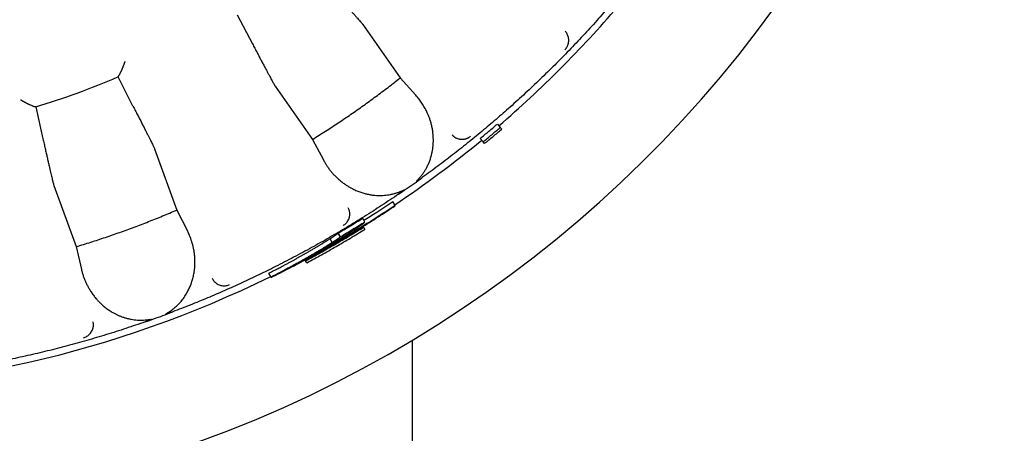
# Model space of a CAD drawing. Header units: millimetres. Extents: x 8 to 564, y 12 to 489.
# Tile 61 of 79: x 303 to 325, y 436 to 445. Entities that reach past the tile are written whole.
import ezdxf

# ---------------------------------------------------------------- set-up
doc = ezdxf.new("R2010")
doc.units = ezdxf.units.MM

msp = doc.modelspace()

# ---------------------------------------------------------------- linework, layer by layer
at = {"color": 7, "linetype": 'Continuous', "lineweight": 30}
for p, q in [((307.579, 445.46), (307.919, 444.812)), ((310.392, 445.243), (311.225, 444.047)), ((304.909, 444.07), (304.908, 444.078)), ((305.244, 443.419), (304.909, 444.07)), ((311.225, 444.047), (311.575, 443.661)), ((308.425, 443.865), (309.264, 442.674)), ((303.063, 443.406), (303.068, 443.4)), ((303.068, 443.4), (303.229, 442.686)), ((313.401, 443.016), (313.465, 442.94)), ((313.465, 442.94), (313.498, 442.901)), ((309.264, 442.674), (309.507, 442.213)), ((313.018, 442.695), (313.083, 442.618)), ((313.115, 442.58), (313.083, 442.618)), ((305.729, 442.462), (306.224, 441.092)), ((311.728, 441.824), (311.714, 441.814)), ((303.473, 441.641), (303.974, 440.273)), ((311.111, 441.195), (311.061, 441.282)), ((306.224, 441.092), (306.462, 440.628)), ((311.115, 441.188), (311.111, 441.195)), ((310.438, 440.823), (310.388, 440.909)), ((310.395, 440.726), (310.406, 440.707)), ((310.406, 440.707), (310.433, 440.66)), ((309.706, 440.365), (309.656, 440.451)), ((309.889, 440.49), (309.839, 440.577)), ((303.974, 440.273), (304.09, 439.765)), ((309.096, 439.976), (309.107, 439.957)), ((309.134, 439.91), (309.107, 439.957)), ((308.336, 439.591), (308.286, 439.678)), ((308.336, 439.591), (308.339, 439.585)), ((306.135, 438.814), (306.118, 438.808)), ((311.5, 398.348), (311.5, 438.183))]:
    msp.add_line(p, q, dxfattribs=at)
for radius, start, end in [(27.25, 91.5771, 88.4229), (24.479, 310.6094, 319.4391), (18.996, 287.0445, 292.9555), (24.479, 303.7572, 309.4391), (24.479, 242.7017, 296.2499)]:
    msp.add_arc((297.5, 461.561), radius, start, end, dxfattribs=at)
for points, knots in [([(309.676, 446.042), (309.702, 446.014), (309.753, 445.958), (309.826, 445.877), (309.896, 445.8), (309.962, 445.727), (310.024, 445.658), (310.082, 445.593), (310.136, 445.534), (310.186, 445.479), (310.23, 445.429), (310.269, 445.385), (310.304, 445.346), (310.332, 445.314), (310.356, 445.286), (310.374, 445.266), (310.387, 445.25), (310.39, 445.245), (310.392, 445.243)], [0, 0, 0, 0, 0.062688, 0.125134, 0.187601, 0.250354, 0.312919, 0.375275, 0.437688, 0.500421, 0.562851, 0.625075, 0.687358, 0.749964, 0.812561, 0.874921, 0.937312, 1, 1, 1, 1]), ([(315.929, 445.675), (315.829, 445.561), (315.629, 445.331), (315.321, 444.994), (315.007, 444.662), (314.686, 444.336), (314.36, 444.017), (314.027, 443.703), (313.698, 443.404), (313.374, 443.12), (313.054, 442.849), (312.729, 442.584), (312.4, 442.325), (312.067, 442.071), (311.841, 441.906), (311.728, 441.824)], [0, 0, 0, 0, 0.079964, 0.159933, 0.23991, 0.319892, 0.399881, 0.479876, 0.559878, 0.633218, 0.706564, 0.779915, 0.853271, 0.926633, 1, 1, 1, 1]), ([(314.914, 444.679), (314.923, 444.689), (314.941, 444.709), (314.963, 444.744), (314.981, 444.783), (314.993, 444.825), (314.999, 444.868), (314.999, 444.912), (314.993, 444.954), (314.981, 444.993), (314.965, 445.03), (314.945, 445.063), (314.928, 445.082), (314.92, 445.092)], [0, 0, 0, 0, 0.086794, 0.17742, 0.271232, 0.367416, 0.465016, 0.562992, 0.654765, 0.745067, 0.833123, 0.918274, 1, 1, 1, 1]), ([(307.919, 444.812), (307.937, 444.778), (307.972, 444.711), (308.023, 444.615), (308.071, 444.523), (308.117, 444.435), (308.161, 444.353), (308.202, 444.276), (308.239, 444.205), (308.274, 444.14), (308.306, 444.082), (308.334, 444.03), (308.358, 443.984), (308.379, 443.946), (308.396, 443.914), (308.41, 443.89), (308.42, 443.873), (308.423, 443.868), (308.425, 443.865)], [0, 0, 0, 0, 0.062688, 0.125134, 0.187601, 0.250354, 0.312919, 0.375275, 0.437688, 0.500421, 0.562851, 0.625075, 0.687358, 0.749964, 0.812561, 0.874921, 0.937312, 1, 1, 1, 1]), ([(304.913, 444.081), (304.914, 444.082), (304.917, 444.084), (304.923, 444.091), (304.93, 444.101), (304.937, 444.111), (304.943, 444.122), (304.948, 444.132), (304.954, 444.143), (304.961, 444.155), (304.967, 444.169), (304.974, 444.183), (304.981, 444.198), (304.988, 444.213), (304.995, 444.229), (305.002, 444.245), (305.009, 444.262), (305.017, 444.281), (305.024, 444.299), (305.032, 444.318), (305.037, 444.332), (305.042, 444.344), (305.045, 444.351), (305.048, 444.359), (305.051, 444.367), (305.054, 444.376), (305.058, 444.386), (305.061, 444.396), (305.065, 444.405), (305.066, 444.41), (305.067, 444.413), (305.068, 444.413), (305.068, 444.413), (305.068, 444.413), (305.068, 444.414), (305.068, 444.414)], [0, 0, 0, 0, 0.053307, 0.108024, 0.164408, 0.22269, 0.257665, 0.294135, 0.332136, 0.371702, 0.412857, 0.455628, 0.500034, 0.537181, 0.576128, 0.616882, 0.65945, 0.703835, 0.750042, 0.78511, 0.83367, 0.848617, 0.864488, 0.881283, 0.899002, 0.917643, 0.937207, 0.964323, 0.983824, 0.995713, 0.998806, 0.999639, 0.999878, 0.999954, 1, 1, 1, 1]), ([(304.908, 444.078), (304.908, 444.078), (304.909, 444.079), (304.911, 444.08), (304.913, 444.081)], [0, 0, 0, 0, 0.505042, 1, 1, 1, 1]), ([(309.264, 442.674), (309.361, 442.734), (309.554, 442.855), (309.84, 443.043), (310.124, 443.234), (310.404, 443.431), (310.681, 443.632), (310.955, 443.837), (311.135, 443.977), (311.225, 444.047)], [0, 0, 0, 0, 0.142931, 0.285788, 0.428601, 0.571399, 0.714212, 0.857069, 1, 1, 1, 1]), ([(302.725, 443.561), (302.725, 443.561), (302.726, 443.561), (302.729, 443.56), (302.734, 443.556), (302.744, 443.551), (302.753, 443.546), (302.763, 443.54), (302.772, 443.535), (302.782, 443.529), (302.793, 443.523), (302.805, 443.516), (302.817, 443.509), (302.832, 443.502), (302.847, 443.493), (302.862, 443.485), (302.877, 443.478), (302.891, 443.471), (302.904, 443.464), (302.917, 443.458), (302.937, 443.448), (302.963, 443.436), (302.992, 443.424), (303.014, 443.415), (303.031, 443.41), (303.043, 443.407), (303.052, 443.405), (303.056, 443.406), (303.058, 443.406)], [0, 0, 0, 0, 0.000868, 0.002168, 0.019323, 0.039747, 0.067377, 0.086405, 0.107789, 0.131533, 0.157636, 0.186101, 0.21693, 0.250123, 0.289831, 0.328207, 0.365253, 0.400972, 0.435367, 0.468441, 0.5002, 0.596889, 0.687688, 0.772928, 0.833477, 0.891339, 0.946755, 1, 1, 1, 1]), ([(311.662, 441.815), (311.677, 441.834), (311.708, 441.87), (311.75, 441.927), (311.788, 441.986), (311.817, 442.038), (311.84, 442.083), (311.857, 442.12), (311.873, 442.157), (311.888, 442.195), (311.901, 442.234), (311.914, 442.274), (311.928, 442.324), (311.942, 442.384), (311.954, 442.455), (311.963, 442.526), (311.968, 442.599), (311.969, 442.671), (311.966, 442.745), (311.959, 442.824), (311.947, 442.909), (311.928, 442.998), (311.909, 443.067), (311.892, 443.119), (311.88, 443.153), (311.867, 443.187), (311.854, 443.221), (311.839, 443.254), (311.814, 443.31), (311.773, 443.388), (311.714, 443.484), (311.649, 443.575), (311.599, 443.632), (311.575, 443.661)], [0, 0, 0, 0, 0.029143, 0.058488, 0.088194, 0.118413, 0.13597, 0.153769, 0.171833, 0.190187, 0.208854, 0.227854, 0.247209, 0.280948, 0.31517, 0.349968, 0.385428, 0.421634, 0.458664, 0.496588, 0.543675, 0.591232, 0.639374, 0.658474, 0.677687, 0.697021, 0.716482, 0.736076, 0.755809, 0.816735, 0.877622, 0.938651, 1, 1, 1, 1]), ([(303.058, 443.406), (303.059, 443.406), (303.062, 443.407), (303.063, 443.407), (303.063, 443.406)], [0, 0, 0, 0, 0.497389, 1, 1, 1, 1]), ([(305.244, 443.419), (305.262, 443.386), (305.297, 443.318), (305.346, 443.221), (305.394, 443.129), (305.439, 443.041), (305.481, 442.958), (305.521, 442.881), (305.557, 442.809), (305.591, 442.743), (305.621, 442.684), (305.647, 442.631), (305.67, 442.585), (305.69, 442.546), (305.706, 442.514), (305.718, 442.489), (305.726, 442.471), (305.728, 442.465), (305.729, 442.462)], [0, 0, 0, 0, 0.062688, 0.125134, 0.187601, 0.250354, 0.312919, 0.375275, 0.437688, 0.500421, 0.562851, 0.625075, 0.687358, 0.749964, 0.812561, 0.874921, 0.937312, 1, 1, 1, 1]), ([(303.229, 442.686), (303.237, 442.649), (303.254, 442.575), (303.278, 442.469), (303.301, 442.367), (303.323, 442.271), (303.344, 442.18), (303.363, 442.096), (303.381, 442.017), (303.398, 441.945), (303.413, 441.881), (303.427, 441.823), (303.439, 441.773), (303.449, 441.73), (303.458, 441.695), (303.465, 441.669), (303.47, 441.65), (303.472, 441.644), (303.473, 441.641)], [0, 0, 0, 0, 0.062688, 0.125134, 0.187601, 0.250354, 0.312919, 0.375275, 0.437688, 0.500421, 0.562851, 0.625075, 0.687358, 0.749964, 0.812561, 0.874921, 0.937312, 1, 1, 1, 1]), ([(312.389, 442.773), (312.397, 442.764), (312.414, 442.747), (312.443, 442.725), (312.475, 442.706), (312.511, 442.691), (312.549, 442.681), (312.588, 442.676), (312.627, 442.675), (312.666, 442.68), (312.704, 442.69), (312.739, 442.704), (312.771, 442.721), (312.79, 442.736), (312.799, 442.743)], [0, 0, 0, 0, 0.077323, 0.15774, 0.240816, 0.326004, 0.41266, 0.500068, 0.587473, 0.67412, 0.759291, 0.842342, 0.922723, 1, 1, 1, 1]), ([(312.389, 442.772), (312.398, 442.763), (312.417, 442.744), (312.451, 442.72), (312.488, 442.7), (312.529, 442.685), (312.573, 442.676), (312.616, 442.674), (312.659, 442.678), (312.699, 442.687), (312.736, 442.702), (312.77, 442.72), (312.79, 442.735), (312.8, 442.742)], [0, 0, 0, 0, 0.086786, 0.177392, 0.271181, 0.367345, 0.464936, 0.562913, 0.654699, 0.745021, 0.833098, 0.918267, 1, 1, 1, 1]), ([(309.507, 442.213), (309.52, 442.191), (309.545, 442.145), (309.586, 442.08), (309.63, 442.017), (309.678, 441.956), (309.728, 441.897), (309.785, 441.838), (309.847, 441.78), (309.916, 441.722), (309.973, 441.68), (310.017, 441.651), (310.046, 441.632), (310.076, 441.614), (310.106, 441.596), (310.137, 441.58), (310.186, 441.554), (310.255, 441.523), (310.345, 441.488), (310.416, 441.467), (310.468, 441.454), (310.499, 441.447), (310.53, 441.441), (310.562, 441.435), (310.593, 441.43), (310.625, 441.426), (310.67, 441.422), (310.728, 441.418), (310.8, 441.418), (310.871, 441.421), (310.941, 441.429), (311.01, 441.44), (311.079, 441.456), (311.146, 441.476), (311.191, 441.492), (311.213, 441.5)], [0, 0, 0, 0, 0.042034, 0.083922, 0.125721, 0.167489, 0.209284, 0.251163, 0.299556, 0.347203, 0.394201, 0.41251, 0.43074, 0.448899, 0.466992, 0.485027, 0.503009, 0.552657, 0.600815, 0.647653, 0.663163, 0.678552, 0.693827, 0.708996, 0.724068, 0.739049, 0.75395, 0.787397, 0.81982, 0.851334, 0.882066, 0.91215, 0.941732, 0.970962, 1, 1, 1, 1]), ([(311.19, 441.447), (311.247, 441.486), (311.363, 441.565), (311.538, 441.688), (311.655, 441.771), (311.714, 441.813)], [0, 0, 0, 0, 0.3256035, 0.6589241, 1, 1, 1, 1]), ([(311.714, 441.813), (311.705, 441.807), (311.687, 441.795), (311.662, 441.778), (311.643, 441.765), (311.629, 441.756), (311.62, 441.75), (311.615, 441.747), (311.612, 441.745), (311.61, 441.743), (311.608, 441.742), (311.606, 441.741), (311.602, 441.739), (311.598, 441.737), (311.595, 441.736), (311.594, 441.735), (311.593, 441.735), (311.593, 441.736), (311.593, 441.736), (311.593, 441.736), (311.593, 441.736), (311.593, 441.737), (311.594, 441.739), (311.597, 441.742), (311.6, 441.747), (311.604, 441.751), (311.609, 441.757), (311.614, 441.763), (311.624, 441.773), (311.636, 441.787), (311.65, 441.802), (311.659, 441.811), (311.662, 441.815)], [0, 0, 0, 0, 0.136347, 0.252893, 0.349642, 0.409213, 0.457656, 0.471332, 0.483772, 0.494977, 0.504949, 0.513687, 0.521195, 0.553825, 0.563478, 0.566834, 0.569441, 0.570594, 0.571737, 0.572944, 0.574282, 0.577518, 0.581688, 0.606753, 0.626507, 0.653248, 0.680121, 0.712152, 0.749344, 0.851139, 0.93469, 1, 1, 1, 1]), ([(311.213, 441.5), (311.215, 441.501), (311.22, 441.503), (311.229, 441.507), (311.238, 441.51), (311.248, 441.515), (311.259, 441.519), (311.269, 441.523), (311.279, 441.527), (311.287, 441.531), (311.293, 441.533), (311.298, 441.535), (311.303, 441.537), (311.306, 441.538), (311.309, 441.539), (311.31, 441.539), (311.311, 441.539), (311.311, 441.538), (311.311, 441.538), (311.312, 441.538), (311.311, 441.538), (311.311, 441.537), (311.31, 441.535), (311.308, 441.534), (311.306, 441.532), (311.304, 441.529), (311.295, 441.523), (311.279, 441.51), (311.254, 441.492), (311.224, 441.47), (311.202, 441.455), (311.19, 441.447)], [0, 0, 0, 0, 0.030575, 0.065018, 0.103333, 0.145518, 0.191574, 0.241503, 0.279474, 0.312071, 0.339296, 0.361149, 0.377636, 0.39441, 0.406026, 0.410041, 0.413055, 0.414307, 0.415486, 0.416689, 0.418008, 0.421246, 0.428126, 0.437782, 0.448816, 0.462202, 0.477967, 0.574676, 0.693878, 0.83564, 1, 1, 1, 1]), ([(311.19, 441.447), (311.063, 441.362), (310.811, 441.192), (310.426, 440.946), (310.036, 440.707), (309.643, 440.475), (309.244, 440.251), (308.842, 440.034), (308.447, 439.831), (308.06, 439.64), (307.681, 439.461), (307.299, 439.289), (306.914, 439.124), (306.526, 438.965), (306.265, 438.864), (306.135, 438.814)], [0, 0, 0, 0, 0.079964, 0.159933, 0.23991, 0.319892, 0.399881, 0.479876, 0.559878, 0.633218, 0.706564, 0.779915, 0.853271, 0.926633, 1, 1, 1, 1]), ([(310.414, 440.864), (310.51, 440.925), (310.728, 441.061), (310.942, 441.203), (311.061, 441.282)], [0, 0, 0, 0, 0.44484, 1, 1, 1, 1]), ([(303.974, 440.273), (304.084, 440.306), (304.302, 440.373), (304.627, 440.48), (304.95, 440.592), (305.272, 440.709), (305.592, 440.831), (305.909, 440.958), (306.119, 441.047), (306.224, 441.092)], [0, 0, 0, 0, 0.142931, 0.285788, 0.428601, 0.571399, 0.714212, 0.857069, 1, 1, 1, 1]), ([(309.951, 440.747), (309.962, 440.755), (309.985, 440.769), (310.015, 440.797), (310.042, 440.83), (310.065, 440.867), (310.082, 440.908), (310.094, 440.95), (310.098, 440.993), (310.097, 441.034), (310.091, 441.073), (310.08, 441.11), (310.069, 441.133), (310.064, 441.144)], [0, 0, 0, 0, 0.086794, 0.17742, 0.271232, 0.367416, 0.465016, 0.562992, 0.654765, 0.745067, 0.833123, 0.918274, 1, 1, 1, 1]), ([(306.069, 438.823), (306.095, 438.841), (306.147, 438.877), (306.218, 438.939), (306.275, 438.996), (306.321, 439.048), (306.356, 439.092), (306.39, 439.138), (306.422, 439.186), (306.459, 439.249), (306.5, 439.326), (306.539, 439.419), (306.572, 439.514), (306.598, 439.613), (306.615, 439.707), (306.626, 439.795), (306.631, 439.876), (306.632, 439.958), (306.628, 440.039), (306.62, 440.121), (306.604, 440.225), (306.574, 440.349), (306.527, 440.492), (306.484, 440.583), (306.462, 440.628)], [0, 0, 0, 0, 0.038891, 0.078235, 0.118402, 0.143049, 0.168188, 0.193886, 0.220205, 0.247202, 0.294564, 0.342947, 0.392596, 0.443737, 0.496577, 0.538603, 0.580994, 0.623832, 0.667198, 0.711168, 0.755816, 0.837031, 0.918284, 1, 1, 1, 1]), ([(308.907, 439.884), (308.928, 439.895), (308.968, 439.917), (309.028, 439.95), (309.085, 439.982), (309.141, 440.013), (309.197, 440.044), (309.256, 440.078), (309.321, 440.115), (309.39, 440.155), (309.46, 440.195), (309.521, 440.231), (309.574, 440.262), (309.618, 440.289), (309.663, 440.316), (309.707, 440.342), (309.751, 440.369), (309.799, 440.399), (309.852, 440.431), (309.894, 440.457), (309.921, 440.474), (309.935, 440.483), (309.948, 440.491), (309.962, 440.5), (309.975, 440.508), (310.011, 440.531), (310.066, 440.566), (310.136, 440.611), (310.185, 440.643), (310.216, 440.664), (310.233, 440.676), (310.25, 440.687), (310.266, 440.697), (310.281, 440.708), (310.297, 440.719), (310.314, 440.731), (310.332, 440.743), (310.349, 440.755), (310.365, 440.766), (310.379, 440.776), (310.392, 440.785), (310.402, 440.793), (310.41, 440.799), (310.421, 440.807), (310.432, 440.816), (310.436, 440.82), (310.438, 440.823)], [0, 0, 0, 0, 0.022236, 0.044219, 0.065954, 0.087445, 0.108968, 0.131982, 0.160411, 0.190265, 0.221556, 0.253317, 0.274818, 0.296592, 0.318642, 0.340973, 0.363587, 0.387209, 0.419338, 0.451353, 0.459721, 0.468083, 0.476438, 0.484787, 0.493131, 0.501469, 0.552925, 0.604662, 0.656739, 0.672157, 0.68761, 0.703101, 0.718631, 0.734201, 0.749812, 0.769834, 0.789425, 0.810973, 0.831628, 0.851394, 0.870274, 0.888275, 0.90404, 0.918743, 0.959273, 1, 1, 1, 1]), ([(308.286, 439.678), (308.305, 439.688), (308.343, 439.707), (308.397, 439.735), (308.446, 439.761), (308.493, 439.785), (308.539, 439.809), (308.594, 439.838), (308.656, 439.872), (308.724, 439.908), (308.785, 439.942), (308.843, 439.973), (308.898, 440.004), (308.953, 440.035), (309.008, 440.065), (309.062, 440.096), (309.124, 440.131), (309.191, 440.17), (309.263, 440.212), (309.331, 440.252), (309.396, 440.291), (309.443, 440.319), (309.476, 440.339), (309.494, 440.35), (309.511, 440.361), (309.527, 440.371), (309.542, 440.38), (309.556, 440.388), (309.569, 440.397), (309.583, 440.406), (309.6, 440.416), (309.617, 440.427), (309.636, 440.439), (309.649, 440.447), (309.656, 440.451)], [0, 0, 0, 0, 0.029061, 0.05659, 0.082591, 0.107072, 0.131117, 0.158114, 0.199394, 0.239293, 0.278142, 0.313362, 0.349241, 0.385788, 0.423008, 0.460907, 0.499493, 0.555741, 0.611859, 0.667873, 0.723812, 0.781129, 0.799135, 0.81685, 0.834277, 0.851415, 0.868266, 0.882245, 0.895791, 0.91261, 0.93144, 0.952281, 0.975135, 1, 1, 1, 1]), ([(309.656, 440.451), (309.661, 440.454), (309.671, 440.46), (309.684, 440.469), (309.696, 440.477), (309.706, 440.483), (309.715, 440.489), (309.724, 440.495), (309.732, 440.5), (309.74, 440.506), (309.749, 440.512), (309.758, 440.518), (309.766, 440.523), (309.774, 440.529), (309.781, 440.533), (309.789, 440.539), (309.799, 440.546), (309.81, 440.554), (309.82, 440.562), (309.83, 440.57), (309.836, 440.575), (309.839, 440.577)], [0, 0, 0, 0, 0.050127, 0.096181, 0.138165, 0.176077, 0.209921, 0.239697, 0.272422, 0.309468, 0.349383, 0.390434, 0.432624, 0.475957, 0.514927, 0.548791, 0.626079, 0.709828, 0.800055, 0.896776, 1, 1, 1, 1]), ([(309.889, 440.49), (309.886, 440.488), (309.879, 440.482), (309.867, 440.473), (309.856, 440.464), (309.846, 440.457), (309.837, 440.451), (309.828, 440.445), (309.817, 440.437), (309.806, 440.43), (309.794, 440.422), (309.782, 440.414), (309.771, 440.406), (309.758, 440.398), (309.743, 440.388), (309.726, 440.377), (309.713, 440.369), (309.706, 440.365)], [0, 0, 0, 0, 0.121807, 0.234457, 0.337971, 0.394703, 0.448277, 0.498703, 0.563751, 0.620116, 0.67448, 0.726852, 0.771231, 0.816359, 0.869527, 0.93074, 1, 1, 1, 1]), ([(309.706, 440.365), (309.699, 440.36), (309.685, 440.352), (309.665, 440.339), (309.647, 440.327), (309.629, 440.316), (309.614, 440.307), (309.603, 440.3), (309.593, 440.294), (309.584, 440.288), (309.574, 440.282), (309.563, 440.275), (309.547, 440.265), (309.526, 440.252), (309.498, 440.236), (309.47, 440.219), (309.443, 440.202), (309.404, 440.179), (309.351, 440.148), (309.285, 440.109), (309.237, 440.081), (309.209, 440.065), (309.2, 440.06), (309.192, 440.055), (309.183, 440.05), (309.174, 440.045), (309.148, 440.03), (309.103, 440.004), (309.04, 439.969), (308.976, 439.933), (308.914, 439.898), (308.857, 439.867), (308.809, 439.84), (308.761, 439.814), (308.712, 439.788), (308.661, 439.761), (308.608, 439.733), (308.556, 439.705), (308.511, 439.681), (308.475, 439.662), (308.449, 439.649), (308.425, 439.636), (308.399, 439.623), (308.369, 439.608), (308.348, 439.597), (308.336, 439.591)], [0, 0, 0, 0, 0.0258792, 0.0498931, 0.072042, 0.0923262, 0.1107464, 0.1217978, 0.1320505, 0.1415051, 0.1522878, 0.163756, 0.1753695, 0.2007467, 0.2267966, 0.2535224, 0.2796856, 0.3016792, 0.3568882, 0.4124422, 0.4616377, 0.4681024, 0.4745725, 0.4810479, 0.4875287, 0.494015, 0.5005067, 0.5454354, 0.5891297, 0.6316001, 0.676565, 0.7097979, 0.7403934, 0.7683573, 0.7977568, 0.8273133, 0.8569603, 0.8867045, 0.9151592, 0.9296896, 0.9439971, 0.9549174, 0.9675813, 0.9826087, 1, 1, 1, 1]), ([(304.09, 439.765), (304.097, 439.74), (304.109, 439.689), (304.132, 439.616), (304.158, 439.543), (304.188, 439.472), (304.222, 439.403), (304.261, 439.331), (304.306, 439.258), (304.358, 439.185), (304.402, 439.129), (304.437, 439.089), (304.46, 439.064), (304.484, 439.039), (304.509, 439.014), (304.534, 438.99), (304.575, 438.953), (304.634, 438.904), (304.712, 438.848), (304.775, 438.808), (304.822, 438.783), (304.85, 438.768), (304.879, 438.754), (304.908, 438.74), (304.937, 438.728), (304.966, 438.715), (305.009, 438.699), (305.064, 438.681), (305.133, 438.662), (305.203, 438.647), (305.272, 438.636), (305.342, 438.629), (305.412, 438.627), (305.483, 438.628), (305.53, 438.633), (305.553, 438.635)], [0, 0, 0, 0, 0.042034, 0.083922, 0.125721, 0.167489, 0.209284, 0.251163, 0.299556, 0.347203, 0.3942, 0.412509, 0.43074, 0.448899, 0.466992, 0.485027, 0.503009, 0.552657, 0.600815, 0.647653, 0.663163, 0.678552, 0.693827, 0.708996, 0.724068, 0.739049, 0.75395, 0.787397, 0.81982, 0.851335, 0.882066, 0.91215, 0.941732, 0.970963, 1, 1, 1, 1]), ([(307.019, 439.559), (307.025, 439.547), (307.038, 439.524), (307.065, 439.492), (307.096, 439.463), (307.132, 439.438), (307.171, 439.419), (307.213, 439.405), (307.255, 439.398), (307.296, 439.397), (307.335, 439.401), (307.373, 439.41), (307.397, 439.419), (307.408, 439.424)], [0, 0, 0, 0, 0.086786, 0.177392, 0.271181, 0.367345, 0.464936, 0.562913, 0.654699, 0.745021, 0.833098, 0.918267, 1, 1, 1, 1]), ([(305.517, 438.589), (305.583, 438.612), (305.715, 438.659), (305.916, 438.732), (306.05, 438.782), (306.118, 438.807)], [0, 0, 0, 0, 0.325603, 0.658924, 1, 1, 1, 1]), ([(305.553, 438.635), (305.556, 438.635), (305.562, 438.636), (305.57, 438.637), (305.58, 438.638), (305.591, 438.639), (305.603, 438.641), (305.614, 438.642), (305.624, 438.644), (305.633, 438.645), (305.639, 438.646), (305.645, 438.646), (305.65, 438.647), (305.653, 438.647), (305.656, 438.647), (305.658, 438.647), (305.658, 438.646), (305.658, 438.646), (305.658, 438.646), (305.658, 438.646), (305.658, 438.645), (305.658, 438.645), (305.656, 438.644), (305.654, 438.642), (305.652, 438.641), (305.649, 438.639), (305.638, 438.635), (305.62, 438.627), (305.591, 438.616), (305.556, 438.603), (305.531, 438.594), (305.517, 438.589)], [0, 0, 0, 0, 0.030575, 0.065018, 0.103333, 0.145518, 0.191574, 0.241503, 0.279474, 0.312071, 0.339296, 0.361149, 0.377636, 0.39441, 0.406026, 0.410041, 0.413055, 0.414307, 0.415486, 0.416689, 0.418008, 0.421246, 0.428126, 0.437782, 0.448816, 0.462202, 0.477967, 0.574676, 0.693878, 0.83564, 1, 1, 1, 1]), ([(306.118, 438.807), (306.108, 438.804), (306.087, 438.796), (306.059, 438.787), (306.038, 438.779), (306.021, 438.774), (306.011, 438.771), (306.005, 438.769), (306.002, 438.768), (306, 438.767), (305.997, 438.766), (305.995, 438.766), (305.991, 438.764), (305.987, 438.763), (305.983, 438.763), (305.982, 438.763), (305.982, 438.763), (305.981, 438.764), (305.981, 438.764), (305.981, 438.764), (305.981, 438.764), (305.982, 438.765), (305.983, 438.767), (305.987, 438.769), (305.991, 438.773), (305.997, 438.776), (306.003, 438.78), (306.009, 438.784), (306.021, 438.792), (306.037, 438.802), (306.054, 438.813), (306.064, 438.82), (306.069, 438.823)], [0, 0, 0, 0, 0.136343, 0.252887, 0.349635, 0.409207, 0.457651, 0.471327, 0.483767, 0.494974, 0.504946, 0.513686, 0.521194, 0.553825, 0.563477, 0.566834, 0.569441, 0.570594, 0.571737, 0.572944, 0.574282, 0.577518, 0.581688, 0.606753, 0.626507, 0.653249, 0.680121, 0.712152, 0.749343, 0.851063, 0.934614, 1, 1, 1, 1]), ([(305.517, 438.589), (305.373, 438.54), (305.085, 438.441), (304.65, 438.303), (304.212, 438.173), (303.771, 438.051), (303.329, 437.937), (302.884, 437.832), (302.45, 437.738), (302.026, 437.654), (301.614, 437.579), (301.2, 437.512), (300.786, 437.452), (300.37, 437.399), (300.092, 437.369), (299.953, 437.354)], [0, 0, 0, 0, 0.079963, 0.159932, 0.239908, 0.31989, 0.399879, 0.479874, 0.559876, 0.633216, 0.706562, 0.779914, 0.85327, 0.926632, 1, 1, 1, 1]), ([(304.14, 438.234), (304.152, 438.238), (304.178, 438.247), (304.214, 438.266), (304.249, 438.29), (304.281, 438.32), (304.308, 438.355), (304.33, 438.393), (304.345, 438.433), (304.355, 438.473), (304.359, 438.512), (304.358, 438.551), (304.354, 438.576), (304.351, 438.588)], [0, 0, 0, 0, 0.086794, 0.17742, 0.271232, 0.367416, 0.465016, 0.562992, 0.654765, 0.745067, 0.833123, 0.918274, 1, 1, 1, 1])]:
    msp.add_open_spline(points, degree=3, knots=knots, dxfattribs=at)
for points in [[(313.018, 442.695), (313.083, 442.748), (313.211, 442.854), (313.338, 442.962), (313.401, 443.016)], [(313.083, 442.618), (313.147, 442.671), (313.275, 442.777), (313.402, 442.886), (313.465, 442.94)], [(313.115, 442.58), (313.179, 442.633), (313.307, 442.739), (313.434, 442.847), (313.498, 442.901)], [(308.339, 439.585), (308.476, 439.654), (308.749, 439.79), (309.154, 440.005), (309.555, 440.226), (309.952, 440.456), (310.344, 440.692), (310.732, 440.936), (310.987, 441.104), (311.115, 441.188)], [(311.111, 441.195), (310.992, 441.116), (310.754, 440.959), (310.392, 440.731), (310.027, 440.509), (309.657, 440.294), (309.285, 440.085), (309.033, 439.951), (308.907, 439.884)], [(309.839, 440.577), (309.931, 440.631), (310.115, 440.74), (310.297, 440.853), (310.388, 440.909)], [(309.107, 439.957), (309.217, 440.017), (309.437, 440.136), (309.763, 440.321), (310.087, 440.511), (310.3, 440.642), (310.406, 440.707)], [(309.134, 439.91), (309.244, 439.97), (309.464, 440.089), (309.79, 440.275), (310.114, 440.464), (310.327, 440.595), (310.433, 440.66)], [(310.438, 440.823), (310.347, 440.766), (310.165, 440.654), (309.981, 440.545), (309.889, 440.49)]]:
    msp.add_open_spline(points, degree=3, dxfattribs=at)

doc.saveas('drawing.dxf')
